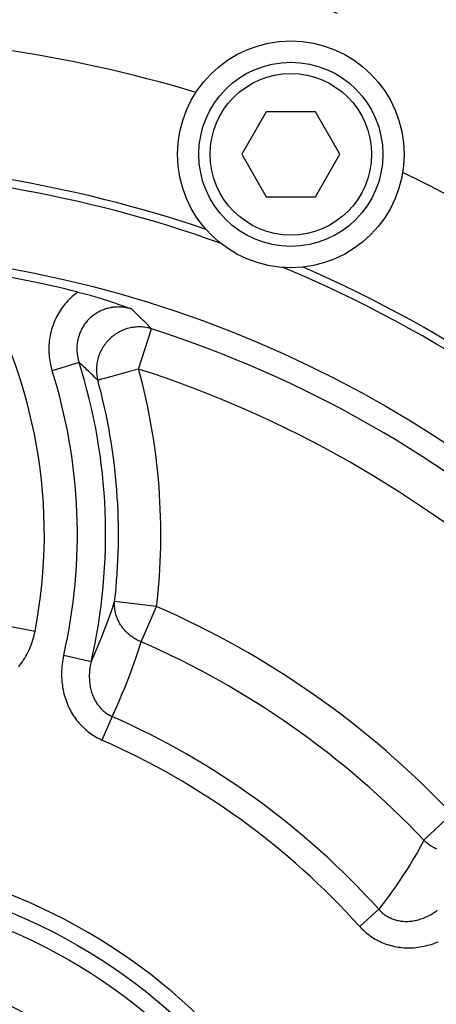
# Model space of a CAD drawing. Header units: millimetres. Extents: x 0 to 420, y 0 to 297.
# Tile 54 of 68: x 322.36 to 328.25, y 204.9 to 218.8. Entities that reach past the tile are written whole.
import ezdxf

# ---------------------------------------------------------------- set-up
doc = ezdxf.new("R2010")
doc.units = ezdxf.units.MM
doc.header["$LTSCALE"] = 23.1
doc.linetypes.add('CENTER', pattern=[0.6, 0.375, -0.075, 0.075, -0.075])
doc.layers.get('0').update_dxf_attribs({"linetype": 'CONTINUOUS'})
for name, color, linetype in [('AXIS', 7, 'CONTINUOUS'), ('COMPONENTS', 7, 'CONTINUOUS'), ('DIMENSION', 7, 'CONTINUOUS')]:
    doc.layers.add(name, color=color, linetype=linetype)
doc.styles.get("Standard").update_dxf_attribs({"font": 'arial.ttf'})
doc.styles.add('TEXTSTYLE_4', font='gdt')
doc.dimstyles.new('DIMSTYLE_5', dxfattribs={"dimtxt": 3, "dimasz": 4, "dimexe": 0.18, "dimexo": 0.0625, "dimgap": 0.09, "dimtad": 1, "dimtih": 1, "dimtoh": 1, "dimdec": 3, "dimlfac": 5, "dimdsep": 46, "dimtxsty": 'Standard', "dimblk": '_FILLED', "dimblk1": '_FILLED', "dimblk2": '_FILLED', "dimcen": 0.09, "dimadec": 0, "dimazin": 0, "dimtp": 0.2, "dimtm": 0.2, "dimtfac": 1, "dimtdec": 3, "dimtofl": 0, "dimtmove": 0, "dimatfit": 3, "dimldrblk": '_FILLED', "dimfxl": 1, "dimtolj": 1, "dimarcsym": 0})

# ---------------------------------------------------------------- blocks, each defined once
blk = doc.blocks.new('_FILLED')
at = {"color": 0, "linetype": 'ByBlock'}
blk.add_solid([(0, 0), (-1, 0.1625), (-1, -0.1625)], dxfattribs=at)
blk = doc.blocks.new('*D5')
at = {"layer": 'DIMENSION', "color": 2, "linetype": 'Continuous', "transparency": 16777216}
for p, q in [((287.147, 213.377), (270.155, 213.377)), ((299.621, 207.701), (287.147, 213.377)), ((287.147, 213.377), (287.147, 213.377))]:
    blk.add_line(p, q, dxfattribs=at)
at = {"layer": 'DIMENSION', "color": 2, "linetype": 'Continuous', "transparency": 16777216, "xscale": 4, "yscale": 4, "zscale": 4, "rotation": 335.5301621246}
blk.add_blockref('_FILLED', (299.621, 207.701), dxfattribs=at)
at = {"layer": 'DIMENSION', "color": 2, "linetype": 'Continuous', "transparency": 16777216, "insert": (284.147, 217.127), "char_height": 3, "width": 10.99257, "attachment_point": 3, "line_spacing_factor": 0.9, "style": 'TEXTSTYLE_4'}
blk.add_mtext('{\\Fgdt;n}\\Farial.ttf;215', dxfattribs=at)

msp = doc.modelspace()

# ---------------------------------------------------------------- linework, layer by layer
at = {"layer": 'AXIS', "color": 2, "linetype": 'CENTER'}
msp.add_circle((319.19013, 198.79505), 21.5, dxfattribs=at)
at = {"layer": 'COMPONENTS', "color": 7, "linetype": 'Continuous'}
for p, q in [((325.84372, 217.49505), (325.49731, 216.89505)), ((326.53654, 217.49505), (325.84372, 217.49505)), ((326.88295, 216.89505), (326.53654, 217.49505)), ((325.49731, 216.89505), (325.84372, 216.29505)), ((326.53654, 216.29505), (326.88295, 216.89505)), ((325.84372, 216.29505), (326.53654, 216.29505))]:
    msp.add_line(p, q, dxfattribs=at)
at = {"layer": 'COMPONENTS', "color": 9, "linetype": 'Continuous'}
for p, q in [((324.03858, 213.86454), (324.22164, 214.43354)), ((323.19704, 213.95938), (322.81718, 213.83901)), ((324.03858, 213.86454), (323.88891, 213.82348)), ((323.51495, 213.7209), (323.5073, 213.71881)), ((323.55911, 213.733), (323.51495, 213.7209)), ((323.84354, 213.81104), (323.55911, 213.733)), ((323.88891, 213.82348), (323.84354, 213.81104)), ((324.29336, 210.51321), (323.69966, 210.58239)), ((324.07624, 210.01465), (324.29336, 210.51321)), ((322.18387, 210.24091), (322.57502, 210.16483)), ((323.3683, 209.73456), (322.97994, 209.82379)), ((323.66737, 208.96045), (323.52125, 208.62868)), ((328.46565, 207.5884), (328.07101, 207.21428)), ((327.43265, 206.24097), (327.16364, 205.99796))]:
    msp.add_line(p, q, dxfattribs=at)
for points in [[(323.18168, 214.95182), (323.15957, 214.93551), (323.13796, 214.91863), (323.11685, 214.90116), (323.09622, 214.8831), (323.07609, 214.86446), (323.0565, 214.84527), (323.03745, 214.82555), (323.01894, 214.80528), (323.00101, 214.78452), (322.98367, 214.76326), (322.96691, 214.7415), (322.95076, 214.71929), (322.93524, 214.69662), (322.92033, 214.67351), (322.90608, 214.64998), (322.89248, 214.62606), (322.87954, 214.60172), (322.86728, 214.57704), (322.85571, 214.55201), (322.84482, 214.52663), (322.83464, 214.50095), (322.82518, 214.47499), (322.81644, 214.44874), (322.80843, 214.42224), (322.80115, 214.39552), (322.79461, 214.36856), (322.78882, 214.34141), (322.78378, 214.31407), (322.77949, 214.28654), (322.77597, 214.25888), (322.77322, 214.23108), (322.77123, 214.20316), (322.77003, 214.17518), (322.7696, 214.14714), (322.76996, 214.11905), (322.77109, 214.09101), (322.77299, 214.06309), (322.77567, 214.03522), (322.77914, 214.00731), (322.78342, 213.97931), (322.78849, 213.95126), (322.7944, 213.9232), (322.80116, 213.89515), (322.80875, 213.86708), (322.81718, 213.83901)], [(323.93767, 214.71272), (323.92132, 214.71752), (323.90483, 214.72188), (323.88823, 214.72579), (323.87152, 214.72925), (323.85472, 214.73225), (323.83785, 214.73479), (323.82093, 214.73687), (323.80397, 214.73848), (323.787, 214.73962), (323.77004, 214.74029), (323.75309, 214.74049), (323.73618, 214.74022), (323.71932, 214.73949), (323.70253, 214.73829), (323.6858, 214.73663), (323.66917, 214.73451), (323.65263, 214.73193), (323.6362, 214.72889), (323.61987, 214.72541), (323.60368, 214.72147), (323.58762, 214.71709), (323.57171, 214.71226), (323.55596, 214.707), (323.54038, 214.7013), (323.52499, 214.69517), (323.50979, 214.68861), (323.49479, 214.68164), (323.48002, 214.67426), (323.46548, 214.66646), (323.45117, 214.65827), (323.43712, 214.64968), (323.42332, 214.6407), (323.40979, 214.63133), (323.39654, 214.62159), (323.38358, 214.61149), (323.37091, 214.60102), (323.35855, 214.59019), (323.3465, 214.57902), (323.33477, 214.56751), (323.32338, 214.55567), (323.31233, 214.54351), (323.30162, 214.53103), (323.29127, 214.51825), (323.28129, 214.50518), (323.27167, 214.49182), (323.26244, 214.47818), (323.25358, 214.46427), (323.24512, 214.4501), (323.23706, 214.43569), (323.2294, 214.42104), (323.22216, 214.40616), (323.21533, 214.39106), (323.20892, 214.37576), (323.20294, 214.36027), (323.1974, 214.34459), (323.1923, 214.32875), (323.18764, 214.31275), (323.18342, 214.29661), (323.17965, 214.28032), (323.17634, 214.26391), (323.17348, 214.24738), (323.17108, 214.23074), (323.16915, 214.214), (323.16768, 214.19718), (323.16667, 214.18029), (323.16614, 214.16334), (323.16608, 214.14636), (323.16649, 214.12935), (323.16738, 214.11235), (323.16873, 214.09542), (323.17054, 214.07854), (323.17284, 214.0616), (323.17562, 214.04461), (323.17889, 214.0276), (323.18266, 214.01055), (323.18694, 213.99349), (323.19173, 213.97642), (323.19704, 213.95938)], [(324.22164, 214.43354), (324.19749, 214.45793), (324.17355, 214.482), (324.14982, 214.50574), (324.12636, 214.52908), (324.10313, 214.55209), (324.07989, 214.57499), (324.05667, 214.59776), (324.03344, 214.62042), (324.00996, 214.64322), (323.98613, 214.66625), (323.96203, 214.68941), (323.93767, 214.71272)], [(324.22164, 214.43354), (324.2023, 214.4391), (324.18281, 214.44399), (324.16319, 214.44821), (324.1434, 214.45177), (324.12346, 214.45465), (324.10344, 214.45686), (324.08336, 214.45838), (324.0632, 214.45922), (324.04302, 214.45938), (324.02285, 214.45885), (324.00269, 214.45764), (323.98256, 214.45575), (323.96251, 214.45318), (323.94254, 214.44993), (323.92268, 214.44602), (323.90295, 214.44143), (323.88339, 214.43618), (323.86399, 214.43027), (323.8448, 214.42371), (323.82584, 214.41651), (323.80711, 214.40868), (323.78865, 214.40022), (323.77049, 214.39114), (323.75262, 214.38146), (323.73509, 214.37118), (323.71791, 214.36033), (323.70109, 214.3489), (323.68466, 214.33692), (323.66864, 214.32439), (323.65305, 214.31133), (323.63789, 214.29777), (323.6232, 214.2837), (323.60898, 214.26915), (323.59526, 214.25414), (323.58205, 214.23868), (323.56936, 214.22279), (323.55721, 214.20648), (323.54562, 214.18979), (323.53459, 214.17272), (323.52414, 214.15529), (323.51429, 214.13754), (323.50503, 214.11947), (323.49639, 214.1011), (323.48837, 214.08247), (323.48098, 214.06358), (323.47424, 214.04446), (323.46814, 214.02514), (323.4627, 214.00563), (323.45792, 213.98596), (323.45381, 213.96616), (323.45037, 213.94623), (323.4476, 213.92621), (323.44552, 213.90612), (323.44411, 213.88598), (323.44339, 213.86582), (323.44336, 213.84566), (323.444, 213.82551), (323.44533, 213.80542), (323.44735, 213.78539), (323.45004, 213.76545), (323.45341, 213.74562), (323.45745, 213.72593), (323.46216, 213.70641)], [(323.46216, 213.70641), (323.43959, 213.72855), (323.41722, 213.75039), (323.39505, 213.77191), (323.37315, 213.79307), (323.35145, 213.81393), (323.32975, 213.83468), (323.30807, 213.85531), (323.2864, 213.87583), (323.26448, 213.89648), (323.24225, 213.91733), (323.21976, 213.9383), (323.19704, 213.95938)], [(323.5073, 213.71881), (323.4937, 213.71505), (323.48775, 213.71344), (323.47755, 213.71062)], [(323.47755, 213.71062), (323.47331, 213.70947), (323.46964, 213.70846), (323.46657, 213.70758), (323.46408, 213.70689), (323.46216, 213.70641)], [(323.3683, 209.73456), (323.40628, 209.81902), (323.44396, 209.90542), (323.48127, 209.9938), (323.51795, 210.0836), (323.55417, 210.1754), (323.59051, 210.27095), (323.62708, 210.37088), (323.6635, 210.47468), (323.69966, 210.58239)], [(324.07624, 210.01465), (324.05833, 210.02236), (324.0407, 210.03057), (324.02335, 210.03928), (324.00627, 210.0485), (323.98948, 210.05822), (323.97302, 210.06841), (323.9569, 210.07906), (323.94113, 210.09019), (323.92573, 210.10175), (323.91073, 210.11375), (323.89612, 210.12618), (323.88193, 210.13901), (323.86819, 210.15223), (323.85488, 210.16584), (323.84204, 210.17981), (323.82968, 210.19413), (323.8178, 210.2088), (323.80643, 210.22378), (323.79557, 210.23907), (323.78524, 210.25465), (323.77544, 210.2705), (323.76619, 210.28661), (323.7575, 210.30296), (323.74937, 210.31952), (323.74182, 210.33629), (323.73485, 210.35326), (323.72846, 210.37038), (323.72268, 210.38766), (323.71749, 210.40507), (323.71292, 210.4226), (323.70895, 210.44022), (323.70561, 210.45792), (323.70288, 210.47567), (323.70078, 210.49347), (323.6993, 210.51129), (323.69845, 210.52911), (323.69822, 210.5469), (323.69863, 210.56467), (323.69966, 210.58239)], [(322.34371, 209.66151), (322.36206, 209.68494), (322.37988, 209.70901), (322.39712, 209.73368), (322.41377, 209.75895), (322.42984, 209.78483), (322.44526, 209.81126), (322.46004, 209.83823), (322.47417, 209.86576), (322.4876, 209.89378), (322.50033, 209.92229), (322.51236, 209.95129), (322.52364, 209.9807), (322.53416, 210.01052), (322.54394, 210.04076), (322.55291, 210.07132), (322.56108, 210.10217), (322.56844, 210.13334), (322.57502, 210.16483)], [(323.66737, 208.96044), (323.70362, 209.04017), (323.73931, 209.12067), (323.77442, 209.20195), (323.80877, 209.28356), (323.8425, 209.36597), (323.8761, 209.45052), (323.90964, 209.53736), (323.943, 209.62637), (323.97636, 209.71849), (324.00974, 209.81406), (324.04304, 209.91278), (324.07624, 210.01465)], [(322.97994, 209.82379), (322.97332, 209.7931), (322.96751, 209.76238), (322.96252, 209.73162), (322.95834, 209.7008), (322.95498, 209.66994), (322.95243, 209.63915), (322.9507, 209.60842), (322.94978, 209.57776), (322.94967, 209.54726), (322.95035, 209.51691), (322.95184, 209.48671), (322.95411, 209.45675), (322.95715, 209.42704), (322.96096, 209.39755), (322.96552, 209.36838), (322.97082, 209.33951), (322.97687, 209.31094), (322.98362, 209.28274), (322.99108, 209.2549), (322.99925, 209.22743), (323.00808, 209.20037), (323.01758, 209.17372), (323.02775, 209.14748), (323.03855, 209.12169), (323.04997, 209.09636), (323.06202, 209.07147), (323.07466, 209.04709), (323.08788, 209.02319), (323.10167, 208.9998), (323.11601, 208.97694), (323.13087, 208.95462), (323.14626, 208.93283), (323.16215, 208.91159), (323.17854, 208.8909), (323.19541, 208.87076), (323.21277, 208.85118), (323.2306, 208.83214), (323.24891, 208.81365), (323.26765, 208.79574), (323.28685, 208.77839), (323.30649, 208.76162), (323.32652, 208.74546), (323.34693, 208.72991), (323.36772, 208.71497), (323.38883, 208.70068), (323.41025, 208.68704), (323.43199, 208.67404), (323.45396, 208.6617), (323.47615, 208.65003), (323.49858, 208.63902), (323.52125, 208.62868)], [(323.3683, 209.73456), (323.36342, 209.71411), (323.35904, 209.69363), (323.35515, 209.67315), (323.35177, 209.65266), (323.34888, 209.63219), (323.34649, 209.61177), (323.3446, 209.59141), (323.34321, 209.57114), (323.34231, 209.55098), (323.34191, 209.53095), (323.342, 209.51105), (323.34257, 209.49132), (323.34363, 209.47177), (323.34516, 209.45241), (323.34716, 209.43327), (323.34962, 209.41434), (323.35254, 209.39565), (323.35591, 209.37722), (323.35972, 209.35904), (323.36397, 209.34113), (323.36864, 209.32351), (323.37374, 209.30617), (323.37924, 209.28914), (323.38515, 209.27241), (323.39146, 209.256), (323.39815, 209.23992), (323.40523, 209.22417), (323.41267, 209.20877), (323.42048, 209.19371), (323.42863, 209.17902), (323.43713, 209.1647), (323.44596, 209.15075), (323.45511, 209.13718), (323.46458, 209.12398), (323.47437, 209.11116), (323.48446, 209.09872), (323.49487, 209.08665), (323.50557, 209.07496), (323.51657, 209.06366), (323.52785, 209.05275), (323.53942, 209.04223), (323.55125, 209.03212), (323.56333, 209.02243), (323.57565, 209.01315), (323.5882, 209.00431), (323.60095, 208.9959), (323.6139, 208.98792), (323.62703, 208.98039), (323.64032, 208.9733), (323.65377, 208.96665), (323.66737, 208.96044)], [(328.07101, 207.21428), (328.02257, 207.12568), (327.97367, 207.03927), (327.92435, 206.95503), (327.87494, 206.87341), (327.82519, 206.79391), (327.77423, 206.71506), (327.72214, 206.63681), (327.66889, 206.55919), (327.61341, 206.48092), (327.55536, 206.40158), (327.4951, 206.3216), (327.43265, 206.24097)], [(328.07101, 207.21428), (328.08552, 207.20116), (328.10041, 207.18848), (328.11568, 207.17623), (328.13135, 207.16442), (328.14738, 207.15306), (328.16375, 207.14217), (328.18044, 207.13176), (328.19744, 207.12184), (328.21473, 207.11243), (328.23229, 207.10353), (328.2501, 207.09515)], [(327.43265, 206.24097), (327.44284, 206.22956), (327.45341, 206.21846), (327.46434, 206.20767), (327.47564, 206.1972), (327.4873, 206.18707), (327.49931, 206.17729), (327.51166, 206.16788), (327.52434, 206.15884), (327.53733, 206.1502), (327.55063, 206.14195), (327.56423, 206.13412), (327.5781, 206.12671), (327.59223, 206.11973), (327.60662, 206.11319), (327.62124, 206.10709), (327.6361, 206.10143), (327.65118, 206.09623), (327.66649, 206.09147), (327.68203, 206.08716), (327.69779, 206.0833), (327.71377, 206.07991), (327.72998, 206.07698), (327.74639, 206.07452), (327.763, 206.07254), (327.7798, 206.07104), (327.79678, 206.07004), (327.81392, 206.06952), (327.83122, 206.06951), (327.84865, 206.07), (327.86622, 206.07099), (327.88391, 206.0725), (327.9017, 206.07453), (327.91959, 206.07707), (327.93757, 206.08014), (327.95561, 206.08374), (327.97372, 206.08786), (327.99188, 206.09252), (328.01007, 206.09771), (328.02827, 206.10343), (328.04647, 206.10969), (328.06466, 206.11649), (328.08281, 206.12381), (328.10092, 206.13167), (328.11897, 206.14006), (328.13693, 206.14898), (328.15479, 206.15843), (328.17255, 206.16839), (328.19016, 206.17888), (328.20763, 206.18987), (328.22494, 206.20138), (328.24206, 206.21337), (328.25897, 206.22586)], [(327.16364, 205.99796), (327.18093, 205.97933), (327.19878, 205.96116), (327.21718, 205.94347), (327.23617, 205.92622), (327.2557, 205.90944), (327.27575, 205.8932), (327.29631, 205.8775), (327.31739, 205.86233), (327.33891, 205.84776), (327.36089, 205.8338), (327.38333, 205.82042), (327.40615, 205.8077), (327.42934, 205.79562), (327.45293, 205.78419), (327.47685, 205.77343), (327.50109, 205.76335), (327.52567, 205.75394), (327.55058, 205.74521), (327.5758, 205.73716), (327.60135, 205.7298), (327.62721, 205.72314), (327.65338, 205.71718), (327.67986, 205.71193), (327.7066, 205.70742), (327.73361, 205.70364), (327.76088, 205.7006), (327.78835, 205.69832), (327.81602, 205.69681), (327.8439, 205.69606), (327.87192, 205.69609), (327.90009, 205.69692), (327.92841, 205.69853), (327.95682, 205.70095), (327.98533, 205.70417), (328.01393, 205.70821), (328.04256, 205.71306), (328.07123, 205.71874), (328.09992, 205.72524), (328.12858, 205.73257), (328.15719, 205.74074), (328.18576, 205.74973), (328.2142, 205.75956), (328.24253, 205.77022), (328.27074, 205.78171)]]:
    msp.add_lwpolyline(points, dxfattribs=at)
at = {"layer": 'COMPONENTS', "color": 7, "linetype": 'Continuous'}
msp.add_lwpolyline([(323.18168, 214.95182), (323.20053, 214.94713), (323.2197, 214.94228), (323.23919, 214.93727), (323.25901, 214.93211), (323.27916, 214.92679), (323.29963, 214.92129), (323.3204, 214.91564), (323.34149, 214.90981), (323.36297, 214.90379), (323.38484, 214.89757), (323.40711, 214.89114), (323.42983, 214.88449), (323.45299, 214.87761), (323.4766, 214.8705), (323.50073, 214.86312), (323.52535, 214.85548), (323.55049, 214.84758), (323.57626, 214.83935), (323.60269, 214.83079), (323.62974, 214.8219), (323.65751, 214.81265), (323.68605, 214.803), (323.7153, 214.79297), (323.74517, 214.78259), (323.77564, 214.77186), (323.80672, 214.76077), (323.83846, 214.74932), (323.87088, 214.73749), (323.90395, 214.72529), (323.93767, 214.71272)], dxfattribs=at)
for centre, radius in [((326.19013, 216.89505), 1.6), ((326.19013, 216.89505), 1.3), ((326.19013, 216.89505), 1.14), ((319.19013, 198.79505), 16.765), ((319.19013, 198.79505), 8), ((319.19013, 198.79505), 7.76), ((319.19013, 198.79505), 6.8), ((319.19013, 198.79505), 6.6), ((319.19013, 198.79505), 6.41037)]:
    msp.add_circle(centre, radius, dxfattribs=at)
for radius, start, end in [(19.8, 73.390677, 106.609323), (18, 71.195208, 108.804792), (17.88453, 70.375063, 109.624937), (19.8, 25.677669, 64.322331), (16.64252, 76.122861, 81.44418), (17.88453, 22.662056, 67.337944), (18, 23.482201, 66.517799), (8.23096, 6.874007, 173.125993)]:
    msp.add_arc((319.19013, 198.79505), radius, start, end, dxfattribs=at)
at = {"layer": 'COMPONENTS', "color": 9, "linetype": 'Continuous'}
for centre, radius, start, end in [((315.54032, 211.53311), 7.16653, 348.993112, 31.147004), ((319.19013, 198.79505), 16.42797, 48.48582, 72.164964), ((315.54032, 211.53311), 8.03195, 347.060348, 17.582393), ((315.54032, 211.53311), 8.81226, 353.353888, 15.341216), ((319.19013, 198.79505), 15.83026, 48.48582, 72.164964), ((315.54032, 211.53311), 7.63347, 347.060335, 17.582415), ((315.54032, 211.53311), 8.21455, 353.353888, 15.341216), ((319.19013, 198.79505), 12.78117, 43.471412, 66.466959), ((319.19013, 198.79505), 12.23738, 43.471412, 66.466959), ((319.19013, 198.79505), 11.1077, 42.093223, 66.229384), ((319.19013, 198.79505), 10.74517, 42.093202, 66.229396)]:
    msp.add_arc(centre, radius, start, end, dxfattribs=at)

# ---------------------------------------------------------------- dimensions: what is measured, and where the dimension line sits
at = {"layer": 'DIMENSION', "color": 2, "linetype": 'Continuous'}
dim = msp.add_diameter_dim_2p(p1=(299.62127, 207.70066), p2=(338.75899, 189.88945), dimstyle='DIMSTYLE_5', dxfattribs=at)
dim.commit()
dim.dimension.update_dxf_attribs({"geometry": '*D5', "text_midpoint": (273.15478, 215.62742), "dimtype": 163})

doc.saveas('drawing.dxf')
